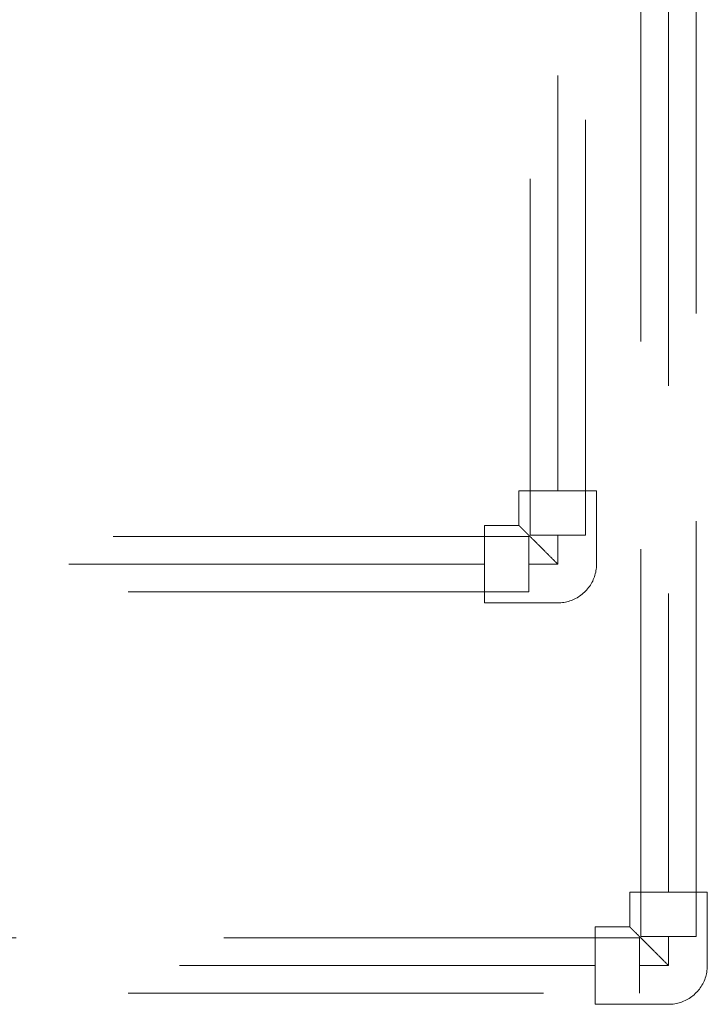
# Model space of a CAD drawing. Header units: millimetres. Extents: x -121 to 19418, y 4737 to 43947.
# Tile 32 of 42: x 13633 to 13881, y 40533 to 40889. Entities that reach past the tile are written whole.
import ezdxf

# ---------------------------------------------------------------- set-up
doc = ezdxf.new("R2010")
doc.units = ezdxf.units.MM
doc.linetypes.add('ADSK_Скрыто', pattern=[300, 150, -150])
doc.linetypes.add('ADSK_Штриховая_ш3 п1_5', pattern=[225, 150, -75])
doc.layers.add('A-DETL-____-HDLN', color=90, linetype='ADSK_Скрыто', lineweight=9)
doc.layers.add('A-DETL-____-MBND', color=5, linetype='ADSK_Штриховая_ш3 п1_5', lineweight=20)

# ---------------------------------------------------------------- blocks, each defined once
blk = doc.blocks.new('ADSK_Полипропилен_Отвод - Универсальный-V26-В_Этаж 04_Водопровод')
at = {"layer": 'A-DETL-____-MBND', "color": 150}
for p, q in [((0, 14), (-26.5, 14)), ((-26.5, 14), (-26.5, -14)), ((14, -26.5), (14, 0)), ((-26.5, -14), (-14, -14)), ((-14, -14), (-14, -26.5)), ((-14, -26.5), (14, -26.5))]:
    blk.add_line(p, q, dxfattribs=at)
at = {"layer": 'A-DETL-____-MBND', "color": 150, "flags": 128}
blk.add_lwpolyline([(14, 0), (13.99, 0.56), (13.96, 1.12), (13.9, 1.68), (13.82, 2.23), (13.72, 2.78), (13.6, 3.33), (13.45, 3.87), (13.29, 4.4), (13.1, 4.93), (12.89, 5.45), (12.67, 5.96), (12.42, 6.46), (12.15, 6.96), (11.86, 7.44), (11.55, 7.9), (11.23, 8.36), (10.89, 8.8), (10.53, 9.23), (10.15, 9.64), (9.75, 10.04), (9.34, 10.43), (8.92, 10.79), (8.48, 11.14), (8.03, 11.47), (7.56, 11.78), (7.09, 12.07), (6.6, 12.35), (6.1, 12.6), (5.59, 12.84), (5.07, 13.05), (4.55, 13.24), (4.01, 13.41), (3.47, 13.56), (2.93, 13.69), (2.38, 13.8), (1.83, 13.88), (1.27, 13.94), (0.71, 13.98), (0.15, 14), (0, 14)], dxfattribs=at)
at = {"layer": 'A-DETL-____-MBND', "color": 150}
blk.add_open_spline([(-14, -14), (-13.99, -14), (-13.92, -13.93), (-13.71, -13.72), (-13.5, -13.5), (-13.23, -13.23), (-12.9, -12.91), (-12.53, -12.54), (-12.12, -12.12), (-11.69, -11.68), (-11.2, -11.2), (-10.69, -10.7), (-10.16, -10.16), (-9.62, -9.61), (-8.85, -8.85), (-8.05, -8.05), (-7.24, -7.23), (-6.4, -6.4), (-4.9, -4.9), (-2.69, -2.7), (-0.9, -0.89), (0, 0)], degree=3, knots=[0, 0, 0, 0, 0.071429, 0.107143, 0.142857, 0.178571, 0.214286, 0.25, 0.285714, 0.321429, 0.357143, 0.392857, 0.428571, 0.464286, 0.5, 0.571429, 0.607143, 0.642857, 0.714286, 0.857143, 1, 1, 1, 1], dxfattribs=at)
blk = doc.blocks.new('ADSK_Полипропилен_Отвод - Универсальный-V8-В_Этаж 04_Водопровод')
at = {"layer": 'A-DETL-____-MBND', "color": 220}
for p, q in [((0, 14), (-26.5, 14)), ((-26.5, 14), (-26.5, -14)), ((14, -26.5), (14, 0)), ((-26.5, -14), (-14, -14)), ((-14, -14), (-14, -26.5)), ((-14, -26.5), (14, -26.5))]:
    blk.add_line(p, q, dxfattribs=at)
at = {"layer": 'A-DETL-____-MBND', "color": 220, "flags": 128}
blk.add_lwpolyline([(14, 0), (13.99, 0.56), (13.96, 1.12), (13.9, 1.68), (13.82, 2.23), (13.72, 2.78), (13.6, 3.33), (13.45, 3.87), (13.29, 4.4), (13.1, 4.93), (12.89, 5.45), (12.67, 5.96), (12.42, 6.46), (12.15, 6.96), (11.86, 7.44), (11.55, 7.9), (11.23, 8.36), (10.89, 8.8), (10.53, 9.23), (10.15, 9.64), (9.75, 10.04), (9.34, 10.43), (8.92, 10.79), (8.48, 11.14), (8.03, 11.47), (7.56, 11.78), (7.09, 12.07), (6.6, 12.35), (6.1, 12.6), (5.59, 12.84), (5.07, 13.05), (4.55, 13.24), (4.01, 13.41), (3.47, 13.56), (2.93, 13.69), (2.38, 13.8), (1.83, 13.88), (1.27, 13.94), (0.71, 13.98), (0.15, 14), (0, 14)], dxfattribs=at)
at = {"layer": 'A-DETL-____-MBND', "color": 220}
blk.add_open_spline([(-14, -14), (-13.99, -14), (-13.92, -13.93), (-13.71, -13.72), (-13.5, -13.5), (-13.23, -13.23), (-12.9, -12.91), (-12.53, -12.54), (-12.12, -12.12), (-11.69, -11.68), (-11.2, -11.2), (-10.69, -10.7), (-10.16, -10.16), (-9.62, -9.61), (-8.85, -8.85), (-8.05, -8.05), (-7.24, -7.23), (-6.4, -6.4), (-4.9, -4.9), (-2.69, -2.7), (-0.9, -0.89), (0, 0)], degree=3, knots=[0, 0, 0, 0, 0.071429, 0.107143, 0.142857, 0.178571, 0.214286, 0.25, 0.285714, 0.321429, 0.357143, 0.392857, 0.428571, 0.464286, 0.5, 0.571429, 0.607143, 0.642857, 0.714286, 0.857143, 1, 1, 1, 1], dxfattribs=at)

msp = doc.modelspace()

# ---------------------------------------------------------------- linework, layer by layer
at = {"layer": 'A-DETL-____-HDLN', "color": 140}
for p, q in [((13816.34, 40682.1), (13816.34, 40702.1)), ((13816.84, 40702.6), (13836.84, 40702.6))]:
    msp.add_line(p, q, dxfattribs=at)
at = {"layer": 'A-DETL-____-HDLN', "color": 210}
for p, q in [((13856.32, 40537.1), (13856.32, 40557.1)), ((13856.82, 40557.6), (13876.82, 40557.6))]:
    msp.add_line(p, q, dxfattribs=at)
at = {"layer": 'A-DETL-____-MBND', "color": 220}
for p, q in [((13856.82, 42272.53), (13856.82, 40557.6)), ((13876.82, 40557.6), (13876.82, 42272.53)), ((13866.82, 42256.53), (13866.82, 40573.6)), ((13856.32, 40557.1), (13221.9, 40557.1)), ((13866.82, 40557.6), (13866.82, 40547.1)), ((13840.32, 40547.1), (13380.1, 40547.1)), ((13866.82, 40547.1), (13856.32, 40547.1)), ((13221.72, 40537.1), (13856.32, 40537.1))]:
    msp.add_line(p, q, dxfattribs=at)
at = {"layer": 'A-DETL-____-MBND', "color": 150}
for p, q in [((13836.84, 40702.6), (13836.84, 41319.76)), ((13826.84, 40718.6), (13826.84, 41298.5)), ((13816.84, 41281.35), (13816.84, 40702.6)), ((13816.34, 40702.1), (13221.9, 40702.1)), ((13826.84, 40702.6), (13826.84, 40692.1)), ((13800.34, 40692.1), (13380.1, 40692.1)), ((13826.84, 40692.1), (13816.34, 40692.1)), ((13221.72, 40682.1), (13816.34, 40682.1))]:
    msp.add_line(p, q, dxfattribs=at)

# ---------------------------------------------------------------- block references
at = {"layer": 'A-DETL-____-MBND', "color": 150, "rotation": 269.9999999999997}
msp.add_blockref('ADSK_Полипропилен_Отвод - Универсальный-V26-В_Этаж 04_Водопровод', (13826.84, 40692.1), dxfattribs=at)
at = {"layer": 'A-DETL-____-MBND', "color": 220, "rotation": 269.9999999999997}
msp.add_blockref('ADSK_Полипропилен_Отвод - Универсальный-V8-В_Этаж 04_Водопровод', (13866.82, 40547.1), dxfattribs=at)

doc.saveas('drawing.dxf')
